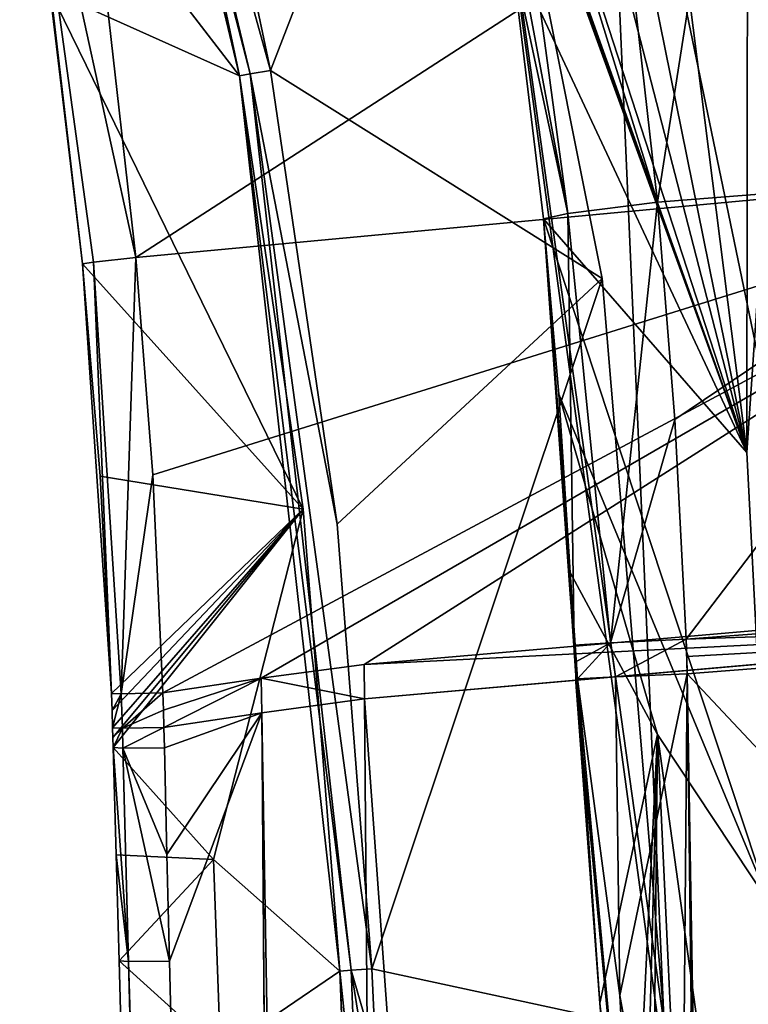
# Model space of a CAD drawing. Header units: millimetres. Extents: x -147 to 294, y -82 to 275.
# Tile 67 of 256: x 213.91 to 219.47, y 132.11 to 139.62. Entities that reach past the tile are written whole.
import ezdxf

# ---------------------------------------------------------------- set-up
doc = ezdxf.new("R2010")
doc.units = ezdxf.units.MM
doc.header["$LTSCALE"] = 67.506716
for name, color, linetype in [('1015', 7, 'CONTINUOUS'), ('1017', 7, 'CONTINUOUS'), ('1018', 7, 'CONTINUOUS'), ('1019', 7, 'CONTINUOUS'), ('1020', 7, 'CONTINUOUS'), ('1021', 7, 'CONTINUOUS'), ('1022', 7, 'CONTINUOUS'), ('1023', 7, 'CONTINUOUS'), ('1100', 7, 'CONTINUOUS'), ('1101', 7, 'CONTINUOUS'), ('1102', 7, 'CONTINUOUS'), ('1169', 7, 'CONTINUOUS'), ('1170', 7, 'CONTINUOUS'), ('1171', 7, 'CONTINUOUS'), ('1172', 7, 'CONTINUOUS'), ('1173', 7, 'CONTINUOUS'), ('1178', 7, 'CONTINUOUS'), ('1179', 7, 'CONTINUOUS'), ('1182', 7, 'CONTINUOUS'), ('1198', 7, 'CONTINUOUS'), ('1199', 7, 'CONTINUOUS'), ('1200', 7, 'CONTINUOUS'), ('1205', 7, 'CONTINUOUS'), ('1206', 7, 'CONTINUOUS'), ('1207', 7, 'CONTINUOUS'), ('1208', 7, 'CONTINUOUS'), ('1209', 7, 'CONTINUOUS'), ('1212', 7, 'CONTINUOUS'), ('765', 7, 'CONTINUOUS'), ('770', 7, 'CONTINUOUS'), ('984', 7, 'CONTINUOUS'), ('985', 7, 'CONTINUOUS')]:
    doc.layers.add(name, color=color, linetype=linetype)

msp = doc.modelspace()

# ---------------------------------------------------------------- linework, layer by layer
at = {"layer": '1015', "linetype": 'CONTINUOUS'}
for points in [[(219.0258, 139.7837, -33.0329), (219.4741, 144.791, -31.6451), (219.4639, 136.3184, -33.4957), (219.0258, 139.7837, -33.0329)], [(219.4741, 144.791, -31.6451), (219.9612, 143.6277, -31.5358), (219.4639, 136.3184, -33.4957), (219.4741, 144.791, -31.6451)], [(219.4639, 136.3184, -33.4957), (219.9612, 143.6277, -31.5358), (219.642, 132.8672, -34.1072), (219.4639, 136.3184, -33.4957)]]:
    msp.add_3dface(points, dxfattribs=at)
at = {"layer": '1017', "linetype": 'CONTINUOUS'}
for points in [[(218.1127, 135.4026, -44.7586), (218.7816, 134.1668, -39.5377), (218.3408, 132.1144, -45.397), (218.1127, 135.4026, -44.7586)], [(218.1191, 135.1802, -44.9), (218.1127, 135.4026, -44.7586), (218.1612, 134.5393, -45.0488), (218.1191, 135.1802, -44.9)], [(218.1612, 134.5393, -45.0488), (218.1127, 135.4026, -44.7586), (218.3408, 132.1144, -45.397), (218.1612, 134.5393, -45.0488)], [(218.3408, 132.1144, -45.397), (218.7816, 134.1668, -39.5377), (218.5519, 129.5211, -45.5735), (218.3408, 132.1144, -45.397)], [(218.5519, 129.5211, -45.5735), (218.7816, 134.1668, -39.5377), (218.6329, 128.5632, -45.6103), (218.5519, 129.5211, -45.5735)], [(218.6329, 128.5632, -45.6103), (218.7816, 134.1668, -39.5377), (218.7148, 127.5962, -45.6474), (218.6329, 128.5632, -45.6103)], [(218.7148, 127.5962, -45.6474), (218.7816, 134.1668, -39.5377), (219.1225, 126.878, -42.4299), (218.7148, 127.5962, -45.6474)], [(218.7816, 134.1668, -39.5377), (219.642, 132.8672, -34.1072), (219.3227, 130.2459, -38.2211), (218.7816, 134.1668, -39.5377)], [(219.1225, 126.878, -42.4299), (218.7816, 134.1668, -39.5377), (219.3227, 130.2459, -38.2211), (219.1225, 126.878, -42.4299)], [(219.3227, 130.2459, -38.2211), (219.642, 132.8672, -34.1072), (219.4133, 130.1078, -37.6434), (219.3227, 130.2459, -38.2211)], [(219.4133, 130.1078, -37.6434), (219.642, 132.8672, -34.1072), (219.5058, 129.9698, -37.0661), (219.4133, 130.1078, -37.6434)]]:
    msp.add_3dface(points, dxfattribs=at)
at = {"layer": '1018', "linetype": 'CONTINUOUS'}
for points in [[(217.3141, 142.3088, -44.6453), (217.3062, 142.3518, -44.6437), (219.4639, 136.3184, -33.4957), (217.3141, 142.3088, -44.6453)], [(219.4639, 136.3184, -33.4957), (217.3062, 142.3518, -44.6437), (217.7739, 141.5057, -40.7677), (219.4639, 136.3184, -33.4957)], [(217.3221, 142.2655, -44.6469), (217.3141, 142.3088, -44.6453), (219.4639, 136.3184, -33.4957), (217.3221, 142.2655, -44.6469)], [(217.3328, 142.207, -44.649), (217.3221, 142.2655, -44.6469), (219.4639, 136.3184, -33.4957), (217.3328, 142.207, -44.649)], [(217.3435, 142.1485, -44.6511), (217.3328, 142.207, -44.649), (219.4639, 136.3184, -33.4957), (217.3435, 142.1485, -44.6511)], [(217.6603, 140.1698, -44.7103), (217.3435, 142.1485, -44.6511), (219.4639, 136.3184, -33.4957), (217.6603, 140.1698, -44.7103)], [(218.3458, 140.6499, -36.9058), (219.4639, 136.3184, -33.4957), (217.7739, 141.5057, -40.7677), (218.3458, 140.6499, -36.9058)], [(218.6727, 140.2179, -34.9667), (219.4639, 136.3184, -33.4957), (218.3458, 140.6499, -36.9058), (218.6727, 140.2179, -34.9667)], [(219.0258, 139.7837, -33.0329), (219.4639, 136.3184, -33.4957), (218.6727, 140.2179, -34.9667), (219.0258, 139.7837, -33.0329)], [(217.9083, 138.1032, -44.7436), (217.6603, 140.1698, -44.7103), (219.4639, 136.3184, -33.4957), (217.9083, 138.1032, -44.7436)], [(217.9083, 138.1032, -44.7436), (219.4639, 136.3184, -33.4957), (219.642, 132.8672, -34.1072), (217.9083, 138.1032, -44.7436)], [(217.9083, 138.1032, -44.7436), (219.642, 132.8672, -34.1072), (218.0263, 136.7641, -44.7529), (217.9083, 138.1032, -44.7436)], [(219.642, 132.8672, -34.1072), (218.7816, 134.1668, -39.5377), (218.0263, 136.7641, -44.7529), (219.642, 132.8672, -34.1072)], [(218.7816, 134.1668, -39.5377), (218.1127, 135.4026, -44.7586), (218.0263, 136.7641, -44.7529), (218.7816, 134.1668, -39.5377)]]:
    msp.add_3dface(points, dxfattribs=at)
at = {"layer": '1019', "linetype": 'CONTINUOUS'}
for points in [[(218.7801, 138.2288, -46.5794), (218.0941, 138.1432, -45.7819), (218.4218, 134.8655, -46.0044), (218.7801, 138.2288, -46.5794)], [(218.9127, 136.5716, -46.6001), (218.7801, 138.2288, -46.5794), (218.4218, 134.8655, -46.0044), (218.9127, 136.5716, -46.6001)], [(218.0941, 138.1432, -45.7819), (217.9083, 138.1032, -44.7436), (218.1444, 134.8486, -45.2135), (218.0941, 138.1432, -45.7819)], [(218.1127, 135.4026, -44.7586), (217.9083, 138.1032, -44.7436), (218.0263, 136.7641, -44.7529), (218.1127, 135.4026, -44.7586)], [(217.9083, 138.1032, -44.7436), (218.1127, 135.4026, -44.7586), (218.1096, 135.2733, -44.9866), (217.9083, 138.1032, -44.7436)], [(218.1444, 134.8486, -45.2135), (217.9083, 138.1032, -44.7436), (218.1096, 135.2733, -44.9866), (218.1444, 134.8486, -45.2135)], [(218.0941, 138.1432, -45.7819), (218.1444, 134.8486, -45.2135), (218.4218, 134.8655, -46.0044), (218.0941, 138.1432, -45.7819)], [(218.9987, 134.8934, -46.612), (218.9127, 136.5716, -46.6001), (218.4218, 134.8655, -46.0044), (218.9987, 134.8934, -46.612)]]:
    msp.add_3dface(points, dxfattribs=at)
at = {"layer": '1020', "linetype": 'CONTINUOUS'}
for points in [[(218.1127, 135.4026, -44.7586), (218.1191, 135.1802, -44.9), (218.1096, 135.2733, -44.9866), (218.1127, 135.4026, -44.7586)], [(218.1191, 135.1802, -44.9), (218.1444, 134.8486, -45.2135), (218.1096, 135.2733, -44.9866), (218.1191, 135.1802, -44.9)], [(218.1191, 135.1802, -44.9), (218.1612, 134.5393, -45.0488), (218.1444, 134.8486, -45.2135), (218.1191, 135.1802, -44.9)], [(218.1444, 134.8486, -45.2135), (218.1612, 134.5393, -45.0488), (218.1568, 134.7214, -45.2664), (218.1444, 134.8486, -45.2135)], [(218.1568, 134.7214, -45.2664), (218.1612, 134.5393, -45.0488), (218.1564, 134.5646, -45.1835), (218.1568, 134.7214, -45.2664)], [(218.1701, 134.591, -45.3174), (218.1568, 134.7214, -45.2664), (218.1564, 134.5646, -45.1835), (218.1701, 134.591, -45.3174)]]:
    msp.add_3dface(points, dxfattribs=at)
at = {"layer": '1021', "linetype": 'CONTINUOUS'}
for points in [[(218.4218, 134.8655, -46.0044), (218.1444, 134.8486, -45.2135), (218.1568, 134.7214, -45.2664), (218.4218, 134.8655, -46.0044)], [(218.4218, 134.8655, -46.0044), (218.1568, 134.7214, -45.2664), (218.1701, 134.591, -45.3174), (218.4218, 134.8655, -46.0044)], [(218.4218, 134.8655, -46.0044), (218.1701, 134.591, -45.3174), (218.4591, 134.6061, -46.0495), (218.4218, 134.8655, -46.0044)], [(218.9987, 134.8934, -46.612), (218.4218, 134.8655, -46.0044), (218.4591, 134.6061, -46.0495), (218.9987, 134.8934, -46.612)], [(219.008, 134.6296, -46.6131), (218.9987, 134.8934, -46.612), (218.4591, 134.6061, -46.0495), (219.008, 134.6296, -46.6131)], [(219.0035, 134.7612, -46.6126), (218.9987, 134.8934, -46.612), (219.008, 134.6296, -46.6131), (219.0035, 134.7612, -46.6126)]]:
    msp.add_3dface(points, dxfattribs=at)
at = {"layer": '1022', "linetype": 'CONTINUOUS'}
for points in [[(225.1132, 135.3587, -49.7493), (218.9987, 134.8934, -46.612), (225.0114, 135.0968, -49.7112), (225.1132, 135.3587, -49.7493)], [(218.9987, 134.8934, -46.612), (219.0035, 134.7612, -46.6126), (225.0114, 135.0968, -49.7112), (218.9987, 134.8934, -46.612)], [(219.0035, 134.7612, -46.6126), (219.008, 134.6296, -46.6131), (225.0114, 135.0968, -49.7112), (219.0035, 134.7612, -46.6126)]]:
    msp.add_3dface(points, dxfattribs=at)
at = {"layer": '1023', "linetype": 'CONTINUOUS'}
for points in [[(221.7211, 138.4621, -48.3066), (218.7801, 138.2288, -46.5794), (218.9127, 136.5716, -46.6001), (221.7211, 138.4621, -48.3066)], [(221.7211, 138.4621, -48.3066), (218.9127, 136.5716, -46.6001), (218.9987, 134.8934, -46.612), (221.7211, 138.4621, -48.3066)], [(221.7211, 138.4621, -48.3066), (218.9987, 134.8934, -46.612), (225.1132, 135.3587, -49.7493), (221.7211, 138.4621, -48.3066)]]:
    msp.add_3dface(points, dxfattribs=at)
at = {"layer": '1100', "linetype": 'CONTINUOUS'}
for points in [[(218.1701, 134.591, -45.3174), (218.1564, 134.5646, -45.1835), (218.636, 129.5483, -46.0839), (218.1701, 134.591, -45.3174)], [(218.1612, 134.5393, -45.0488), (218.3408, 132.1144, -45.397), (218.1564, 134.5646, -45.1835), (218.1612, 134.5393, -45.0488)], [(218.1564, 134.5646, -45.1835), (218.3408, 132.1144, -45.397), (218.636, 129.5483, -46.0839), (218.1564, 134.5646, -45.1835)], [(218.1701, 134.591, -45.3174), (218.636, 129.5483, -46.0839), (218.4927, 132.1718, -46.0194), (218.1701, 134.591, -45.3174)], [(218.636, 129.5483, -46.0839), (218.9636, 129.5918, -46.4828), (218.4927, 132.1718, -46.0194), (218.636, 129.5483, -46.0839)], [(218.3408, 132.1144, -45.397), (218.5519, 129.5211, -45.5735), (218.636, 129.5483, -46.0839), (218.3408, 132.1144, -45.397)]]:
    msp.add_3dface(points, dxfattribs=at)
at = {"layer": '1101', "linetype": 'CONTINUOUS'}
for points in [[(218.4591, 134.6061, -46.0495), (218.1701, 134.591, -45.3174), (218.4927, 132.1718, -46.0194), (218.4591, 134.6061, -46.0495)], [(219.008, 134.6296, -46.6131), (218.4591, 134.6061, -46.0495), (218.4927, 132.1718, -46.0194), (219.008, 134.6296, -46.6131)], [(218.9636, 129.5918, -46.4828), (219.008, 134.6296, -46.6131), (218.4927, 132.1718, -46.0194), (218.9636, 129.5918, -46.4828)], [(219.008, 134.6296, -46.6131), (218.9636, 129.5918, -46.4828), (219.0383, 132.097, -46.5856), (219.008, 134.6296, -46.6131)]]:
    msp.add_3dface(points, dxfattribs=at)
at = {"layer": '1102', "linetype": 'CONTINUOUS'}
for points in [[(225.0114, 135.0968, -49.7112), (219.008, 134.6296, -46.6131), (224.888, 128.37, -49.6451), (225.0114, 135.0968, -49.7112)], [(219.008, 134.6296, -46.6131), (219.1252, 127.6936, -46.5585), (224.888, 128.37, -49.6451), (219.008, 134.6296, -46.6131)], [(219.1252, 127.6936, -46.5585), (219.008, 134.6296, -46.6131), (219.0383, 132.097, -46.5856), (219.1252, 127.6936, -46.5585)]]:
    msp.add_3dface(points, dxfattribs=at)
at = {"layer": '1169', "linetype": 'CONTINUOUS'}
for points in [[(214.1367, 139.8448, -45.0359), (213.9063, 141.862, -45.5896), (214.3876, 137.7592, -45.0265), (214.1367, 139.8448, -45.0359)], [(214.3876, 137.7592, -45.0265), (213.9063, 141.862, -45.5896), (214.4709, 137.7713, -45.5795), (214.3876, 137.7592, -45.0265)], [(214.4709, 137.7713, -45.5795), (213.9063, 141.862, -45.5896), (214.7947, 137.8074, -46.0344), (214.4709, 137.7713, -45.5795)], [(214.7947, 137.8074, -46.0344), (213.9063, 141.862, -45.5896), (214.5578, 139.9012, -46.0419), (214.7947, 137.8074, -46.0344)]]:
    msp.add_3dface(points, dxfattribs=at)
at = {"layer": '1170', "linetype": 'CONTINUOUS'}
for points in [[(215.5849, 139.1947, -32.7159), (214.5705, 140.5152, -38.8548), (214.1367, 139.8448, -45.0359), (215.5849, 139.1947, -32.7159)], [(215.5849, 139.1947, -32.7159), (214.1367, 139.8448, -45.0359), (216.0719, 135.8869, -32.7033), (215.5849, 139.1947, -32.7159)], [(214.1367, 139.8448, -45.0359), (214.3876, 137.7592, -45.0265), (216.0719, 135.8869, -32.7033), (214.1367, 139.8448, -45.0359)], [(216.0719, 135.8869, -32.7033), (214.3876, 137.7592, -45.0265), (214.5225, 136.1368, -45.0108), (216.0719, 135.8869, -32.7033)], [(214.6081, 134.4793, -44.9893), (216.0719, 135.8869, -32.7033), (214.5225, 136.1368, -45.0108), (214.6081, 134.4793, -44.9893)], [(214.6126, 134.3486, -44.9875), (216.0719, 135.8869, -32.7033), (214.6081, 134.4793, -44.9893), (214.6126, 134.3486, -44.9875)], [(214.6169, 134.2177, -44.9855), (216.0719, 135.8869, -32.7033), (214.6126, 134.3486, -44.9875), (214.6169, 134.2177, -44.9855)], [(214.6192, 134.1415, -44.9846), (216.0719, 135.8869, -32.7033), (214.6169, 134.2177, -44.9855), (214.6192, 134.1415, -44.9846)], [(214.6213, 134.0655, -44.9836), (216.0719, 135.8869, -32.7033), (214.6192, 134.1415, -44.9846), (214.6213, 134.0655, -44.9836)], [(215.3877, 133.2117, -38.8095), (216.0719, 135.8869, -32.7033), (214.6213, 134.0655, -44.9836), (215.3877, 133.2117, -38.8095)], [(216.3528, 132.3594, -32.6646), (216.0719, 135.8869, -32.7033), (215.3877, 133.2117, -38.8095), (216.3528, 132.3594, -32.6646)]]:
    msp.add_3dface(points, dxfattribs=at)
at = {"layer": '1171', "linetype": 'CONTINUOUS'}
for points in [[(215.8226, 139.2355, -32.1721), (215.6667, 139.2083, -32.4279), (216.3319, 135.7711, -32.1625), (215.8226, 139.2355, -32.1721)], [(215.6667, 139.2083, -32.4279), (215.5849, 139.1947, -32.7159), (216.4399, 132.3668, -32.3827), (215.6667, 139.2083, -32.4279)], [(215.5849, 139.1947, -32.7159), (216.0719, 135.8869, -32.7033), (216.3528, 132.3594, -32.6646), (215.5849, 139.1947, -32.7159)], [(215.5849, 139.1947, -32.7159), (216.3528, 132.3594, -32.6646), (216.4399, 132.3668, -32.3827), (215.5849, 139.1947, -32.7159)], [(216.5987, 132.3773, -32.1342), (215.6667, 139.2083, -32.4279), (216.4399, 132.3668, -32.3827), (216.5987, 132.3773, -32.1342)], [(216.3319, 135.7711, -32.1625), (215.6667, 139.2083, -32.4279), (216.5987, 132.3773, -32.1342), (216.3319, 135.7711, -32.1625)]]:
    msp.add_3dface(points, dxfattribs=at)
at = {"layer": '1172', "linetype": 'CONTINUOUS'}
for points in [[(214.6253, 143.5486, -32.3976), (214.5472, 143.5296, -32.6958), (215.6667, 139.2083, -32.4279), (214.6253, 143.5486, -32.3976)], [(214.5472, 143.5296, -32.6958), (215.1134, 141.4293, -32.7101), (215.5849, 139.1947, -32.7159), (214.5472, 143.5296, -32.6958)], [(214.5472, 143.5296, -32.6958), (215.5849, 139.1947, -32.7159), (215.6667, 139.2083, -32.4279), (214.5472, 143.5296, -32.6958)], [(214.6253, 143.5486, -32.3976), (215.6667, 139.2083, -32.4279), (215.8226, 139.2355, -32.1721), (214.6253, 143.5486, -32.3976)], [(214.6253, 143.5486, -32.3976), (215.8226, 139.2355, -32.1721), (215.3723, 141.3757, -32.1601), (214.6253, 143.5486, -32.3976)]]:
    msp.add_3dface(points, dxfattribs=at)
at = {"layer": '1173', "linetype": 'CONTINUOUS'}
for points in [[(215.8226, 139.2355, -32.1721), (217.2848, 143.012, -29.8343), (215.3723, 141.3757, -32.1601), (215.8226, 139.2355, -32.1721)], [(218.3573, 137.6458, -29.8816), (217.2848, 143.012, -29.8343), (215.8226, 139.2355, -32.1721), (218.3573, 137.6458, -29.8816)], [(218.3573, 137.6458, -29.8816), (215.8226, 139.2355, -32.1721), (216.3319, 135.7711, -32.1625), (218.3573, 137.6458, -29.8816)], [(218.3573, 137.6458, -29.8816), (216.3319, 135.7711, -32.1625), (216.5987, 132.3773, -32.1342), (218.3573, 137.6458, -29.8816)], [(218.8395, 131.8921, -29.8748), (218.3573, 137.6458, -29.8816), (216.5987, 132.3773, -32.1342), (218.8395, 131.8921, -29.8748)], [(218.8395, 131.8921, -29.8748), (216.5987, 132.3773, -32.1342), (216.6274, 131.7179, -32.1254), (218.8395, 131.8921, -29.8748)]]:
    msp.add_3dface(points, dxfattribs=at)
at = {"layer": '1178', "linetype": 'CONTINUOUS'}
msp.add_3dface([(214.6669, 132.4381, -44.9569), (215.7845, 90.4903, -44.3653), (215.4411, 131.7369, -38.7873), (214.6669, 132.4381, -44.9569)], dxfattribs=at)
at = {"layer": '1179', "linetype": 'CONTINUOUS'}
for points in [[(214.6669, 132.4381, -44.9569), (214.7374, 132.4332, -45.5119), (215.7845, 90.4903, -44.3653), (214.6669, 132.4381, -44.9569)], [(215.052, 132.436, -45.9747), (216.0998, 89.5401, -45.2885), (214.7374, 132.4332, -45.5119), (215.052, 132.436, -45.9747)], [(214.7374, 132.4332, -45.5119), (217.3313, 38.8743, -44.4504), (217.177, 38.8745, -44.0805), (214.7374, 132.4332, -45.5119)], [(217.3313, 38.8743, -44.4504), (214.7374, 132.4332, -45.5119), (216.0998, 89.5401, -45.2885), (217.3313, 38.8743, -44.4504)], [(217.153, 38.8786, -43.6821), (214.7374, 132.4332, -45.5119), (217.177, 38.8745, -44.0805), (217.153, 38.8786, -43.6821)], [(217.153, 38.8786, -43.6821), (215.7845, 90.4903, -44.3653), (214.7374, 132.4332, -45.5119), (217.153, 38.8786, -43.6821)]]:
    msp.add_3dface(points, dxfattribs=at)
at = {"layer": '1182', "linetype": 'CONTINUOUS'}
for points in [[(223.5, 135.0511, -51.271), (223.5119, 38.8984, -50.6271), (216.5403, 134.4378, -47.2857), (223.5, 135.0511, -51.271)], [(216.5403, 134.4378, -47.2857), (217.3313, 38.8743, -44.4504), (215.757, 134.3314, -46.653), (216.5403, 134.4378, -47.2857)], [(223.5119, 38.8984, -50.6271), (217.3313, 38.8743, -44.4504), (216.5403, 134.4378, -47.2857), (223.5119, 38.8984, -50.6271)], [(215.0083, 134.2202, -46.0011), (215.757, 134.3314, -46.653), (215.0122, 134.0641, -45.9989), (215.0083, 134.2202, -46.0011)], [(215.0122, 134.0641, -45.9989), (215.757, 134.3314, -46.653), (215.0321, 133.2505, -45.9868), (215.0122, 134.0641, -45.9989)], [(215.757, 134.3314, -46.653), (215.052, 132.436, -45.9747), (215.0321, 133.2505, -45.9868), (215.757, 134.3314, -46.653)], [(216.0998, 89.5401, -45.2885), (215.052, 132.436, -45.9747), (215.757, 134.3314, -46.653), (216.0998, 89.5401, -45.2885)], [(217.3313, 38.8743, -44.4504), (216.0998, 89.5401, -45.2885), (215.757, 134.3314, -46.653), (217.3313, 38.8743, -44.4504)]]:
    msp.add_3dface(points, dxfattribs=at)
at = {"layer": '1198', "linetype": 'CONTINUOUS'}
for points in [[(222.3857, 142.714, -50.8759), (214.7947, 137.8074, -46.0344), (214.5578, 139.9012, -46.0419), (222.3857, 142.714, -50.8759)], [(214.7947, 137.8074, -46.0344), (222.3857, 142.714, -50.8759), (222.5688, 138.5321, -50.9133), (214.7947, 137.8074, -46.0344)]]:
    msp.add_3dface(points, dxfattribs=at)
at = {"layer": '1199', "linetype": 'CONTINUOUS'}
for points in [[(214.7947, 137.8074, -46.0344), (222.5688, 138.5321, -50.9133), (214.9238, 136.148, -46.0226), (214.7947, 137.8074, -46.0344)], [(214.9238, 136.148, -46.0226), (222.5688, 138.5321, -50.9133), (215.0008, 134.4845, -46.0045), (214.9238, 136.148, -46.0226)], [(215.0008, 134.4845, -46.0045), (222.5688, 138.5321, -50.9133), (215.7529, 134.5949, -46.6582), (215.0008, 134.4845, -46.0045)], [(222.5688, 138.5321, -50.9133), (216.5396, 134.7005, -47.2923), (215.7529, 134.5949, -46.6582), (222.5688, 138.5321, -50.9133)], [(216.5396, 134.7005, -47.2923), (222.5688, 138.5321, -50.9133), (223.6096, 135.3136, -51.3159), (216.5396, 134.7005, -47.2923)]]:
    msp.add_3dface(points, dxfattribs=at)
at = {"layer": '1200', "linetype": 'CONTINUOUS'}
for points in [[(223.5, 135.0511, -51.271), (216.5396, 134.7005, -47.2923), (223.6096, 135.3136, -51.3159), (223.5, 135.0511, -51.271)], [(223.5, 135.0511, -51.271), (216.5403, 134.4378, -47.2857), (216.5396, 134.7005, -47.2923), (223.5, 135.0511, -51.271)], [(216.5396, 134.7005, -47.2923), (216.5403, 134.4378, -47.2857), (215.7529, 134.5949, -46.6582), (216.5396, 134.7005, -47.2923)], [(215.0008, 134.4845, -46.0045), (215.7529, 134.5949, -46.6582), (215.0047, 134.3522, -46.0028), (215.0008, 134.4845, -46.0045)], [(215.7529, 134.5949, -46.6582), (215.0083, 134.2202, -46.0011), (215.0047, 134.3522, -46.0028), (215.7529, 134.5949, -46.6582)], [(215.757, 134.3314, -46.653), (215.0083, 134.2202, -46.0011), (215.7529, 134.5949, -46.6582), (215.757, 134.3314, -46.653)], [(216.5403, 134.4378, -47.2857), (215.757, 134.3314, -46.653), (215.7529, 134.5949, -46.6582), (216.5403, 134.4378, -47.2857)]]:
    msp.add_3dface(points, dxfattribs=at)
at = {"layer": '1205', "linetype": 'CONTINUOUS'}
for points in [[(215.0008, 134.4845, -46.0045), (214.6909, 134.2148, -45.5401), (214.6828, 134.4772, -45.544), (215.0008, 134.4845, -46.0045)], [(215.0008, 134.4845, -46.0045), (215.0047, 134.3522, -46.0028), (214.6909, 134.2148, -45.5401), (215.0008, 134.4845, -46.0045)], [(214.6126, 134.3486, -44.9875), (214.6081, 134.4793, -44.9893), (214.6828, 134.4772, -45.544), (214.6126, 134.3486, -44.9875)], [(214.6169, 134.2177, -44.9855), (214.6126, 134.3486, -44.9875), (214.6828, 134.4772, -45.544), (214.6169, 134.2177, -44.9855)], [(214.6909, 134.2148, -45.5401), (214.6169, 134.2177, -44.9855), (214.6828, 134.4772, -45.544), (214.6909, 134.2148, -45.5401)], [(215.0047, 134.3522, -46.0028), (215.0083, 134.2202, -46.0011), (214.6909, 134.2148, -45.5401), (215.0047, 134.3522, -46.0028)]]:
    msp.add_3dface(points, dxfattribs=at)
at = {"layer": '1206', "linetype": 'CONTINUOUS'}
for points in [[(214.6192, 134.1415, -44.9846), (214.6169, 134.2177, -44.9855), (214.6909, 134.2148, -45.5401), (214.6192, 134.1415, -44.9846)], [(214.6213, 134.0655, -44.9836), (214.6192, 134.1415, -44.9846), (214.6909, 134.2148, -45.5401), (214.6213, 134.0655, -44.9836)], [(214.6213, 134.0655, -44.9836), (214.6909, 134.2148, -45.5401), (214.6951, 134.0609, -45.538), (214.6213, 134.0655, -44.9836)], [(214.6909, 134.2148, -45.5401), (215.0083, 134.2202, -46.0011), (214.6951, 134.0609, -45.538), (214.6909, 134.2148, -45.5401)], [(215.0083, 134.2202, -46.0011), (215.0122, 134.0641, -45.9989), (214.6951, 134.0609, -45.538), (215.0083, 134.2202, -46.0011)]]:
    msp.add_3dface(points, dxfattribs=at)
at = {"layer": '1207', "linetype": 'CONTINUOUS'}
for points in [[(214.6213, 134.0655, -44.9836), (214.7374, 132.4332, -45.5119), (214.6443, 133.2458, -44.9701), (214.6213, 134.0655, -44.9836)], [(214.7374, 132.4332, -45.5119), (214.6213, 134.0655, -44.9836), (214.6951, 134.0609, -45.538), (214.7374, 132.4332, -45.5119)], [(215.0122, 134.0641, -45.9989), (215.0321, 133.2505, -45.9868), (214.6951, 134.0609, -45.538), (215.0122, 134.0641, -45.9989)], [(215.052, 132.436, -45.9747), (214.7374, 132.4332, -45.5119), (214.6951, 134.0609, -45.538), (215.052, 132.436, -45.9747)], [(215.0321, 133.2505, -45.9868), (215.052, 132.436, -45.9747), (214.6951, 134.0609, -45.538), (215.0321, 133.2505, -45.9868)], [(214.7374, 132.4332, -45.5119), (214.6669, 132.4381, -44.9569), (214.6443, 133.2458, -44.9701), (214.7374, 132.4332, -45.5119)]]:
    msp.add_3dface(points, dxfattribs=at)
at = {"layer": '1208', "linetype": 'CONTINUOUS'}
for points in [[(215.3877, 133.2117, -38.8095), (214.6213, 134.0655, -44.9836), (214.6443, 133.2458, -44.9701), (215.3877, 133.2117, -38.8095)], [(214.6669, 132.4381, -44.9569), (215.3877, 133.2117, -38.8095), (214.6443, 133.2458, -44.9701), (214.6669, 132.4381, -44.9569)], [(215.3877, 133.2117, -38.8095), (214.6669, 132.4381, -44.9569), (215.4411, 131.7369, -38.7873), (215.3877, 133.2117, -38.8095)], [(216.3528, 132.3594, -32.6646), (215.3877, 133.2117, -38.8095), (215.4411, 131.7369, -38.7873), (216.3528, 132.3594, -32.6646)], [(216.3528, 132.3594, -32.6646), (215.4411, 131.7369, -38.7873), (216.3814, 131.6938, -32.655), (216.3528, 132.3594, -32.6646)]]:
    msp.add_3dface(points, dxfattribs=at)
at = {"layer": '1209', "linetype": 'CONTINUOUS'}
for points in [[(216.5987, 132.3773, -32.1342), (216.4399, 132.3668, -32.3827), (216.6274, 131.7179, -32.1254), (216.5987, 132.3773, -32.1342)], [(216.4399, 132.3668, -32.3827), (216.3528, 132.3594, -32.6646), (216.4902, 131.0434, -32.3635), (216.4399, 132.3668, -32.3827)], [(216.4027, 131.0369, -32.6448), (216.3528, 132.3594, -32.6646), (216.3814, 131.6938, -32.655), (216.4027, 131.0369, -32.6448)], [(216.3528, 132.3594, -32.6646), (216.4027, 131.0369, -32.6448), (216.4902, 131.0434, -32.3635), (216.3528, 132.3594, -32.6646)], [(216.6492, 131.0515, -32.1157), (216.4399, 132.3668, -32.3827), (216.4902, 131.0434, -32.3635), (216.6492, 131.0515, -32.1157)], [(216.4399, 132.3668, -32.3827), (216.6492, 131.0515, -32.1157), (216.6274, 131.7179, -32.1254), (216.4399, 132.3668, -32.3827)]]:
    msp.add_3dface(points, dxfattribs=at)
at = {"layer": '1212', "linetype": 'CONTINUOUS'}
for points in [[(214.4709, 137.7713, -45.5795), (214.7947, 137.8074, -46.0344), (214.6828, 134.4772, -45.544), (214.4709, 137.7713, -45.5795)], [(214.7947, 137.8074, -46.0344), (214.9238, 136.148, -46.0226), (214.6828, 134.4772, -45.544), (214.7947, 137.8074, -46.0344)], [(214.3876, 137.7592, -45.0265), (214.4709, 137.7713, -45.5795), (214.6081, 134.4793, -44.9893), (214.3876, 137.7592, -45.0265)], [(214.3876, 137.7592, -45.0265), (214.6081, 134.4793, -44.9893), (214.5225, 136.1368, -45.0108), (214.3876, 137.7592, -45.0265)], [(214.6081, 134.4793, -44.9893), (214.4709, 137.7713, -45.5795), (214.6828, 134.4772, -45.544), (214.6081, 134.4793, -44.9893)], [(214.9238, 136.148, -46.0226), (215.0008, 134.4845, -46.0045), (214.6828, 134.4772, -45.544), (214.9238, 136.148, -46.0226)]]:
    msp.add_3dface(points, dxfattribs=at)
at = {"layer": '765', "linetype": 'CONTINUOUS'}
msp.add_3dface([(215.5849, 139.1947, -32.7159), (215.1134, 141.4293, -32.7101), (214.5705, 140.5152, -38.8548), (215.5849, 139.1947, -32.7159)], dxfattribs=at)
at = {"layer": '770', "linetype": 'CONTINUOUS'}
for points in [[(218.3541, 142.8071, -29.0375), (217.2848, 143.012, -29.8343), (218.8526, 131.4807, -29.8715), (218.3541, 142.8071, -29.0375)], [(218.8526, 131.4807, -29.8715), (217.2848, 143.012, -29.8343), (218.8395, 131.8921, -29.8748), (218.8526, 131.4807, -29.8715)], [(218.8395, 131.8921, -29.8748), (217.2848, 143.012, -29.8343), (218.3573, 137.6458, -29.8816), (218.8395, 131.8921, -29.8748)], [(219.475, 142.6134, -28.297), (218.3541, 142.8071, -29.0375), (220.7838, 131.1057, -28.3748), (219.475, 142.6134, -28.297)], [(220.7838, 131.1057, -28.3748), (218.3541, 142.8071, -29.0375), (218.8526, 131.4807, -29.8715), (220.7838, 131.1057, -28.3748)]]:
    msp.add_3dface(points, dxfattribs=at)
at = {"layer": '984', "linetype": 'CONTINUOUS'}
for points in [[(217.543, 142.2351, -45.6867), (217.3435, 142.1485, -44.6511), (218.0941, 138.1432, -45.7819), (217.543, 142.2351, -45.6867)], [(218.7801, 138.2288, -46.5794), (217.543, 142.2351, -45.6867), (218.0941, 138.1432, -45.7819), (218.7801, 138.2288, -46.5794)], [(217.543, 142.2351, -45.6867), (218.7801, 138.2288, -46.5794), (218.5448, 140.3312, -46.5363), (217.543, 142.2351, -45.6867)], [(218.0941, 138.1432, -45.7819), (217.3435, 142.1485, -44.6511), (217.6603, 140.1698, -44.7103), (218.0941, 138.1432, -45.7819)], [(217.9083, 138.1032, -44.7436), (218.0941, 138.1432, -45.7819), (217.6603, 140.1698, -44.7103), (217.9083, 138.1032, -44.7436)]]:
    msp.add_3dface(points, dxfattribs=at)
at = {"layer": '985', "linetype": 'CONTINUOUS'}
for points in [[(220.6968, 142.5802, -47.889), (219.4468, 142.4936, -47.2053), (221.7211, 138.4621, -48.3066), (220.6968, 142.5802, -47.889)], [(218.5448, 140.3312, -46.5363), (218.7801, 138.2288, -46.5794), (219.4468, 142.4936, -47.2053), (218.5448, 140.3312, -46.5363)], [(219.4468, 142.4936, -47.2053), (218.7801, 138.2288, -46.5794), (221.7211, 138.4621, -48.3066), (219.4468, 142.4936, -47.2053)]]:
    msp.add_3dface(points, dxfattribs=at)

doc.saveas('drawing.dxf')
